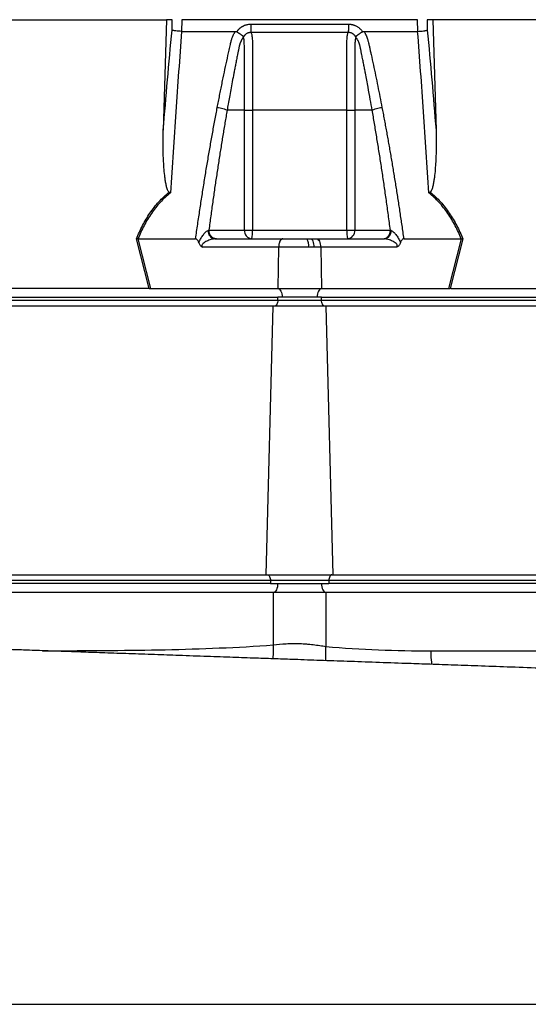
# Model space of a CAD drawing. Header units: millimetres. Extents: x 9 to 1898, y 9 to 2069.
# Tile 11 of 17: x 1338 to 1512, y 406 to 743. Entities that reach past the tile are written whole.
import ezdxf

# ---------------------------------------------------------------- set-up
doc = ezdxf.new("R2010")
doc.units = ezdxf.units.MM

msp = doc.modelspace()

# ---------------------------------------------------------------- linework, layer by layer
at = {"color": 7, "linetype": 'Continuous', "lineweight": 25}
for p, q in [((1331.61, 742.95), (1388, 742.95)), ((1388, 742.95), (1386.92, 705.15)), ((1389.94, 742.95), (1388, 742.95)), ((1389.91, 739.4), (1389.94, 742.95)), ((1393.23, 742.95), (1393.19, 738.95)), ((1473.97, 742.95), (1393.23, 742.95)), ((1474.01, 738.95), (1473.97, 742.95)), ((1477.26, 742.95), (1477.3, 739.4)), ((1479.2, 742.95), (1477.26, 742.95)), ((1479.2, 742.95), (1480.28, 705.15)), ((1535.6, 742.95), (1479.2, 742.95)), ((1412.1, 738.81), (1412.19, 738.95)), ((1455.02, 738.95), (1455.1, 738.81)), ((1414.67, 711.95), (1408.77, 711.95)), ((1414.67, 670.95), (1414.67, 711.95)), ((1417.46, 711.95), (1417.46, 670.95)), ((1449.75, 670.95), (1449.75, 711.95)), ((1458.44, 711.95), (1452.54, 711.95)), ((1452.54, 711.95), (1452.54, 670.95)), ((1402.54, 670.95), (1414.67, 670.95)), ((1414.67, 670.95), (1417.46, 670.95)), ((1417.46, 670.95), (1449.75, 670.95)), ((1449.75, 670.95), (1452.54, 670.95)), ((1452.54, 670.95), (1464.67, 670.95)), ((1382.06, 650.95), (1377.73, 667.97)), ((1378.25, 667.95), (1382.58, 650.95)), ((1378.26, 667.95), (1398, 667.95)), ((1404.57, 667.95), (1427.9, 667.95)), ((1427.9, 667.95), (1436.04, 667.95)), ((1436.04, 667.95), (1437.45, 667.95)), ((1437.45, 667.95), (1439.3, 667.95)), ((1439.3, 667.95), (1462.63, 667.95)), ((1469.21, 667.95), (1488.94, 667.95)), ((1484.62, 650.95), (1488.95, 667.95)), ((1489.48, 667.97), (1485.14, 650.95)), ((1426.4, 665.05), (1400.36, 665.05)), ((1426.4, 665.05), (1426.15, 650.95)), ((1436.68, 665.05), (1426.4, 665.05)), ((1438.46, 665.05), (1436.68, 665.05)), ((1440.8, 665.05), (1438.46, 665.05)), ((1440.8, 665.05), (1441.05, 650.95)), ((1466.84, 665.05), (1440.8, 665.05)), ((1381.77, 650.95), (1328.97, 650.95)), ((1382.58, 650.95), (1426.15, 650.95)), ((1426.15, 650.95), (1441.05, 650.95)), ((1441.05, 650.95), (1484.62, 650.95)), ((1485.43, 650.95), (1538.23, 650.95)), ((1184.1, 647.95), (1426.1, 647.95)), ((1427.6, 647.95), (1426.1, 647.95)), ((1426.1, 646.95), (1426.1, 647.95)), ((1439.6, 647.95), (1427.6, 647.95)), ((1441.1, 647.95), (1439.6, 647.95)), ((1441.1, 647.95), (1683.1, 647.95)), ((1441.1, 646.95), (1441.1, 647.95)), ((1424.52, 644.95), (1182.52, 644.95)), ((1184.1, 646.95), (1426.1, 646.95)), ((1422.11, 552.95), (1424.52, 644.95)), ((1442.68, 644.95), (1424.52, 644.95)), ((1426.1, 646.95), (1441.1, 646.95)), ((1441.1, 646.95), (1683.1, 646.95)), ((1445.09, 552.95), (1442.68, 644.95)), ((1684.68, 644.95), (1442.68, 644.95)), ((1180.11, 552.95), (1422.11, 552.95)), ((1422.11, 552.95), (1445.09, 552.95)), ((1445.09, 552.95), (1687.09, 552.95)), ((1423.6, 550.95), (1181.6, 550.95)), ((1423.6, 549.95), (1181.6, 549.95)), ((1443.6, 550.95), (1423.6, 550.95)), ((1423.6, 550.95), (1423.6, 549.95)), ((1423.6, 549.95), (1426.1, 549.95)), ((1426.1, 549.95), (1441.1, 549.95)), ((1441.1, 549.95), (1443.6, 549.95)), ((1443.6, 550.95), (1443.6, 549.95)), ((1685.6, 550.95), (1443.6, 550.95)), ((1685.6, 549.95), (1443.6, 549.95)), ((1424.6, 546.95), (1177.6, 546.95)), ((1424.6, 528.93), (1424.6, 546.95)), ((1442.6, 546.95), (1424.6, 546.95)), ((1442.6, 546.95), (1442.6, 528.41)), ((1603.42, 546.95), (1442.6, 546.95)), ((1478.61, 526.94), (1566.1, 526.95))]:
    msp.add_line(p, q, dxfattribs=at)
at = {"color": 1, "linetype": 'Continuous', "lineweight": 25}
msp.add_line((1345.54, 526.97), (1350.52, 526.97), dxfattribs=at)
at = {"color": 7, "linetype": 'Continuous', "lineweight": 25, "flags": 128}
for points in [[(1437.45, 667.95), (1437.64, 667.89), (1437.83, 667.73), (1438, 667.46), (1438.15, 667.11), (1438.28, 666.67), (1438.37, 666.17), (1438.43, 665.62), (1438.46, 665.05)], [(1439.3, 667.95), (1439.59, 667.89), (1439.87, 667.73), (1440.12, 667.46), (1440.35, 667.11), (1440.53, 666.67), (1440.67, 666.17), (1440.77, 665.62), (1440.8, 665.05)], [(1426.15, 650.95), (1426.44, 650.87), (1426.71, 650.69), (1426.96, 650.41), (1427.18, 650.03), (1427.36, 649.58), (1427.49, 649.07), (1427.57, 648.52), (1427.6, 647.95)], [(1441.05, 650.95), (1440.76, 650.87), (1440.49, 650.69), (1440.24, 650.41), (1440.02, 650.03), (1439.84, 649.58), (1439.71, 649.07), (1439.63, 648.52), (1439.6, 647.95)], [(1426.1, 646.95), (1426.08, 646.56), (1426.03, 646.18), (1425.93, 645.84), (1425.81, 645.53), (1425.66, 645.28), (1425.48, 645.1), (1425.3, 644.99), (1425.1, 644.95)], [(1442.1, 644.95), (1441.91, 644.99), (1441.72, 645.1), (1441.55, 645.28), (1441.39, 645.53), (1441.27, 645.84), (1441.18, 646.18), (1441.12, 646.56), (1441.1, 646.95)], [(1422.6, 552.95), (1422.8, 552.91), (1422.98, 552.8), (1423.16, 552.61), (1423.31, 552.36), (1423.43, 552.06), (1423.53, 551.71), (1423.58, 551.34), (1423.6, 550.95)], [(1444.6, 552.95), (1444.41, 552.91), (1444.22, 552.8), (1444.05, 552.61), (1443.89, 552.36), (1443.77, 552.06), (1443.68, 551.71), (1443.62, 551.34), (1443.6, 550.95)], [(1426.1, 549.95), (1426.07, 549.36), (1425.99, 548.8), (1425.85, 548.28), (1425.66, 547.83), (1425.43, 547.45), (1425.18, 547.18), (1424.89, 547.01), (1424.6, 546.95)], [(1441.1, 549.95), (1441.13, 549.36), (1441.22, 548.8), (1441.35, 548.28), (1441.54, 547.83), (1441.77, 547.45), (1442.03, 547.18), (1442.31, 547.01), (1442.6, 546.95)]]:
    msp.add_lwpolyline(points, dxfattribs=at)
at = {"color": 1, "linetype": 'Continuous', "lineweight": 25, "flags": 128}
for points in [[(1424.53, 524.18), (1424.65, 526.37), (1424.6, 528.93)], [(1442.61, 523.56), (1442.52, 525.89), (1442.6, 528.41)]]:
    msp.add_lwpolyline(points, dxfattribs=at)
at = {"color": 7, "linetype": 'Continuous', "lineweight": 25}
for centre, radius, start, end in [((1404.93, 670.62), 2.7, 175.7146, 262.3682), ((1417.48, 670.76), 2.82, 176.1887, 265.5981), ((1405.47, 670.2), 12.01, 349.188, 3.5658), ((1461.74, 670.2), 12.01, 176.4342, 190.812), ((1449.72, 670.76), 2.82, 274.4019, 3.8113), ((1462.27, 670.62), 2.7, 277.6318, 4.2854), ((1432.84, 665.72), 3.89, 350.0901, 34.8382)]:
    msp.add_arc(centre, radius, start, end, dxfattribs=at)
for centre, major_axis, start_param, end_param in [((1383.1, 647.95), (16.23, -0.25), 1.637472, 1.655677), ((1484.1, 647.95), (16.23, 0.25), 1.485915, 1.504121)]:
    msp.add_ellipse(centre, major_axis=major_axis, ratio=0.184165, start_param=start_param, end_param=end_param, dxfattribs=at)
for points, knots in [([(1412.19, 738.95), (1412.23, 739.01), (1412.33, 739.15), (1412.47, 739.34), (1412.63, 739.53), (1412.79, 739.7), (1412.96, 739.87), (1413.13, 740.03), (1413.31, 740.18), (1413.5, 740.33), (1413.7, 740.47), (1413.91, 740.6), (1414.12, 740.72), (1414.33, 740.83), (1414.63, 740.97), (1415, 741.11), (1415.45, 741.25), (1415.92, 741.35), (1416.39, 741.41), (1416.71, 741.42), (1416.87, 741.42)], [0, 0, 0, 0, 0.0442494, 0.088104, 0.1316455, 0.1749573, 0.2181241, 0.2612313, 0.304365, 0.3476109, 0.3910541, 0.4347785, 0.4788664, 0.5233983, 0.568452, 0.6548092, 0.7405301, 0.8262282, 0.9125177, 1, 1, 1, 1]), ([(1416.87, 741.42), (1416.87, 741.14), (1416.87, 740.84), (1416.88, 740.26), (1416.89, 739.97), (1416.91, 739.45), (1416.92, 739.21), (1416.95, 738.82), (1416.97, 738.67), (1416.99, 738.56)], [0, 0, 0, 0, 0.25, 0.25, 0.5, 0.5, 0.75, 0.75, 1, 1, 1, 1]), ([(1450.33, 741.42), (1450.33, 741.14), (1450.33, 740.84), (1450.32, 740.26), (1450.31, 739.97), (1450.29, 739.45), (1450.28, 739.21), (1450.25, 738.82), (1450.23, 738.67), (1450.22, 738.56)], [0, 0, 0, 0, 0.25, 0.25, 0.5, 0.5, 0.75, 0.75, 1, 1, 1, 1]), ([(1450.33, 741.42), (1450.41, 741.42), (1450.58, 741.42), (1450.81, 741.4), (1451.05, 741.38), (1451.29, 741.34), (1451.52, 741.3), (1451.75, 741.25), (1451.98, 741.18), (1452.2, 741.11), (1452.42, 741.03), (1452.71, 740.91), (1453.06, 740.74), (1453.45, 740.51), (1453.81, 740.25), (1454.15, 739.97), (1454.46, 739.65), (1454.76, 739.32), (1454.93, 739.07), (1455.02, 738.95)], [0, 0, 0, 0, 0.043926, 0.087482, 0.130742, 0.173781, 0.216675, 0.259499, 0.302332, 0.345249, 0.388327, 0.431642, 0.51487, 0.596532, 0.677148, 0.757255, 0.837402, 0.918139, 1, 1, 1, 1]), ([(1393.21, 738.95), (1392.5, 729.8), (1391.84, 720.62), (1390.57, 702.2), (1389.97, 692.97), (1389.39, 683.71)], [0, 0, 0, 0, 0.5, 0.5, 1, 1, 1, 1]), ([(1393.19, 738.95), (1392.84, 738.96), (1392.5, 738.98), (1391.81, 739.03), (1391.49, 739.06), (1391.04, 739.13), (1390.9, 739.15), (1390.64, 739.19), (1390.52, 739.22), (1390.3, 739.27), (1390.21, 739.29), (1390.04, 739.35), (1389.96, 739.37), (1389.91, 739.4)], [0, 0, 0, 0, 0.25, 0.25, 0.5, 0.5, 0.625, 0.625, 0.75, 0.75, 0.875, 0.875, 1, 1, 1, 1]), ([(1405.41, 712.91), (1405.55, 713.6), (1405.81, 714.97), (1406.21, 717.02), (1406.62, 719.06), (1407.03, 721.08), (1407.57, 723.7), (1408.24, 726.9), (1408.92, 730.05), (1409.47, 732.56), (1409.8, 734.05), (1410.04, 735.11), (1410.2, 735.72), (1410.34, 736.23), (1410.51, 736.74), (1410.72, 737.26), (1410.97, 737.83), (1411.26, 738.4), (1411.47, 738.76), (1411.58, 738.95)], [0, 0, 0, 0, 0.077777, 0.1552, 0.232272, 0.308995, 0.385372, 0.530526, 0.674474, 0.747423, 0.819615, 0.846383, 0.869761, 0.889755, 0.906383, 0.929523, 0.9528, 0.976272, 1, 1, 1, 1]), ([(1411.58, 738.95), (1411.62, 738.95), (1411.7, 738.95), (1411.81, 738.93), (1411.91, 738.9), (1412.01, 738.86), (1412.07, 738.83), (1412.1, 738.81)], [0, 0, 0, 0, 0.212576, 0.416535, 0.614103, 0.807726, 1, 1, 1, 1]), ([(1412.1, 738.81), (1412.15, 738.78), (1412.24, 738.73), (1412.38, 738.64), (1412.52, 738.55), (1412.65, 738.46), (1412.78, 738.38), (1412.91, 738.3), (1413.02, 738.22), (1413.14, 738.14), (1413.29, 738.03), (1413.49, 737.9), (1413.7, 737.74), (1413.88, 737.61), (1414.03, 737.49), (1414.15, 737.39), (1414.24, 737.31), (1414.31, 737.23), (1414.36, 737.17), (1414.39, 737.11), (1414.4, 737.06), (1414.41, 737.05)], [0, 0, 0, 0, 0.048717, 0.096614, 0.143569, 0.18947, 0.234212, 0.277701, 0.319851, 0.360589, 0.399847, 0.496372, 0.584985, 0.665278, 0.737075, 0.800396, 0.855408, 0.902399, 0.941768, 0.974049, 1, 1, 1, 1]), ([(1416.99, 738.56), (1416.93, 738.56), (1416.82, 738.56), (1416.65, 738.55), (1416.48, 738.53), (1416.32, 738.5), (1416.15, 738.46), (1415.99, 738.41), (1415.84, 738.35), (1415.6, 738.25), (1415.32, 738.08), (1415.02, 737.84), (1414.79, 737.61), (1414.62, 737.39), (1414.5, 737.2), (1414.44, 737.09), (1414.42, 737.04)], [0, 0, 0, 0, 0.053547, 0.106992, 0.160359, 0.213674, 0.266961, 0.320245, 0.373552, 0.426905, 0.564401, 0.685189, 0.789243, 0.876461, 0.946727, 1, 1, 1, 1]), ([(1450.22, 738.56), (1448.93, 738.56), (1446.18, 738.56), (1442.2, 738.56), (1437.98, 738.56), (1435.1, 738.56), (1432.1, 738.56), (1429.23, 738.56), (1425.01, 738.56), (1421.02, 738.56), (1418.27, 738.56), (1416.99, 738.56)], [0.758909, 0.758909, 0.758909, 0.758909, 0.7820302, 0.8131687, 0.8443073, 0.8754458, 0.8754458, 0.9065844, 0.9377229, 0.9688615, 0.9919828, 0.9919828, 0.9919828, 0.9919828]), ([(1416.99, 738.56), (1417.04, 738.45), (1417.08, 738.31), (1417.16, 737.99), (1417.2, 737.81), (1417.27, 737.42), (1417.3, 737.2), (1417.35, 736.74), (1417.37, 736.49), (1417.4, 735.97), (1417.42, 735.7), (1417.44, 735.15), (1417.45, 734.87), (1417.45, 734.44), (1417.45, 734.29), (1417.45, 734), (1417.45, 733.86), (1417.45, 733.42), (1417.45, 730.81), (1417.45, 728.2), (1417.45, 721.23), (1417.45, 716.59), (1417.46, 711.95)], [0, 0, 0, 0, 0.03125, 0.03125, 0.0625, 0.0625, 0.09375, 0.09375, 0.125, 0.125, 0.15625, 0.15625, 0.1875, 0.1875, 0.203125, 0.203125, 0.21875, 0.21875, 0.25, 0.5, 0.5, 1, 1, 1, 1]), ([(1449.75, 711.95), (1449.75, 716.59), (1449.75, 721.24), (1449.75, 728.2), (1449.75, 730.81), (1449.75, 733.43), (1449.75, 733.86), (1449.75, 734.01), (1449.75, 734.3), (1449.75, 734.44), (1449.76, 734.87), (1449.76, 735.15), (1449.78, 735.71), (1449.8, 735.98), (1449.83, 736.49), (1449.86, 736.74), (1449.91, 737.2), (1449.94, 737.42), (1450, 737.82), (1450.04, 737.99), (1450.12, 738.31), (1450.17, 738.45), (1450.22, 738.56)], [0, 0, 0, 0, 0.5, 0.5, 0.75, 0.78125, 0.78125, 0.796875, 0.796875, 0.8125, 0.8125, 0.84375, 0.84375, 0.875, 0.875, 0.90625, 0.90625, 0.9375, 0.9375, 0.96875, 0.96875, 1, 1, 1, 1]), ([(1452.78, 737.04), (1452.77, 737.08), (1452.73, 737.16), (1452.65, 737.29), (1452.55, 737.44), (1452.42, 737.6), (1452.25, 737.78), (1452.05, 737.96), (1451.8, 738.13), (1451.52, 738.29), (1451.21, 738.41), (1450.89, 738.5), (1450.56, 738.56), (1450.33, 738.56), (1450.22, 738.56)], [0, 0, 0, 0, 0.0385004, 0.0865115, 0.1440383, 0.2110463, 0.287486, 0.3733123, 0.4685004, 0.5730579, 0.6790438, 0.7853984, 0.8923179, 1, 1, 1, 1]), ([(1452.8, 737.05), (1452.8, 737.06), (1452.81, 737.09), (1452.82, 737.13), (1452.85, 737.17), (1452.88, 737.21), (1452.92, 737.26), (1452.98, 737.32), (1453.04, 737.38), (1453.12, 737.44), (1453.21, 737.52), (1453.31, 737.6), (1453.43, 737.69), (1453.57, 737.79), (1453.72, 737.9), (1453.89, 738.02), (1454.09, 738.16), (1454.32, 738.32), (1454.57, 738.48), (1454.83, 738.65), (1455.01, 738.76), (1455.1, 738.81)], [0, 0, 0, 0, 0.017192, 0.037345, 0.060751, 0.087633, 0.118168, 0.152501, 0.190751, 0.233016, 0.279364, 0.329835, 0.384429, 0.443107, 0.505774, 0.572278, 0.648628, 0.730166, 0.816364, 0.906569, 1, 1, 1, 1]), ([(1455.1, 738.81), (1455.13, 738.83), (1455.18, 738.86), (1455.26, 738.89), (1455.34, 738.92), (1455.43, 738.93), (1455.52, 738.95), (1455.59, 738.95), (1455.62, 738.95)], [0, 0, 0, 0, 0.160202, 0.321039, 0.484027, 0.650625, 0.822199, 1, 1, 1, 1]), ([(1455.62, 738.95), (1455.68, 738.84), (1455.81, 738.64), (1455.98, 738.32), (1456.14, 738.01), (1456.3, 737.69), (1456.44, 737.37), (1456.57, 737.04), (1456.69, 736.72), (1456.81, 736.39), (1456.94, 735.97), (1457.1, 735.39), (1457.29, 734.53), (1457.53, 733.48), (1457.8, 732.27), (1458.24, 730.25), (1458.85, 727.43), (1459.61, 723.83), (1460.35, 720.21), (1461.08, 716.58), (1461.55, 714.13), (1461.79, 712.91)], [0, 0, 0, 0, 0.0134228, 0.0267382, 0.0399565, 0.0530881, 0.0661437, 0.0791341, 0.0920702, 0.1049632, 0.1178244, 0.141662, 0.1728313, 0.2170572, 0.2634911, 0.3121266, 0.4491557, 0.58733, 0.7237611, 0.8613131, 1, 1, 1, 1]), ([(1477.81, 683.71), (1477.23, 692.97), (1476.63, 702.2), (1475.36, 720.62), (1474.7, 729.8), (1474, 738.95)], [0, 0, 0, 0, 0.5, 0.5, 1, 1, 1, 1]), ([(1474.01, 738.95), (1474.36, 738.96), (1474.71, 738.98), (1475.39, 739.03), (1475.71, 739.06), (1476.16, 739.13), (1476.3, 739.15), (1476.56, 739.19), (1476.68, 739.22), (1476.9, 739.27), (1477, 739.29), (1477.17, 739.35), (1477.24, 739.37), (1477.3, 739.4)], [0, 0, 0, 0, 0.25, 0.25, 0.5, 0.5, 0.625, 0.625, 0.75, 0.75, 0.875, 0.875, 1, 1, 1, 1]), ([(1414.31, 736.92), (1414.26, 736.85), (1414.16, 736.71), (1414.01, 736.49), (1413.88, 736.28), (1413.75, 736.06), (1413.64, 735.84), (1413.53, 735.62), (1413.43, 735.4), (1413.33, 735.18), (1413.25, 734.97), (1413.17, 734.76), (1413.11, 734.55), (1413.05, 734.34), (1412.98, 734.1), (1412.91, 733.81), (1412.84, 733.47), (1412.77, 733.14), (1412.7, 732.8), (1412.65, 732.53), (1412.6, 732.28), (1412.56, 732.05), (1412.49, 731.74), (1412.41, 731.36), (1412.24, 730.52), (1412, 729.28), (1411.68, 727.68), (1411.38, 726.14), (1411, 724.15), (1410.54, 721.76), (1410.03, 719.02), (1409.57, 716.49), (1409.15, 714.15), (1408.89, 712.66), (1408.77, 711.95)], [0, 0, 0, 0, 0.010662, 0.021198, 0.031594, 0.041839, 0.051919, 0.061821, 0.071533, 0.08104, 0.09033, 0.099392, 0.108213, 0.116783, 0.125091, 0.138719, 0.152205, 0.165558, 0.178786, 0.1919, 0.198167, 0.207477, 0.219813, 0.235151, 0.25346, 0.319418, 0.382864, 0.443812, 0.502275, 0.618272, 0.726011, 0.825493, 0.916782, 1, 1, 1, 1]), ([(1414.67, 711.95), (1414.67, 716.18), (1414.67, 720.41), (1414.67, 726.76), (1414.67, 729.4), (1414.67, 732.31), (1414.67, 733.24), (1414.67, 733.63), (1414.67, 733.9), (1414.67, 734.03), (1414.67, 734.43), (1414.66, 734.69), (1414.65, 735.2), (1414.63, 735.45), (1414.59, 735.92), (1414.57, 736.15), (1414.52, 736.45), (1414.5, 736.54), (1414.44, 736.71), (1414.41, 736.79), (1414.37, 736.85)], [0, 0, 0, 0, 0.5, 0.5, 0.75, 0.8125, 0.84375, 0.859375, 0.859375, 0.875, 0.875, 0.90625, 0.90625, 0.9375, 0.9375, 0.96875, 0.96875, 0.984375, 0.984375, 1, 1, 1, 1]), ([(1452.84, 736.87), (1452.76, 736.75), (1452.71, 736.57), (1452.64, 736.18), (1452.61, 735.96), (1452.57, 735.49), (1452.56, 735.24), (1452.54, 734.72), (1452.54, 734.46), (1452.53, 734.07), (1452.53, 733.93), (1452.53, 733.67), (1452.53, 733.27), (1452.53, 732.34), (1452.53, 729.43), (1452.54, 722.54), (1452.54, 716.19), (1452.54, 711.95)], [0, 0, 0, 0, 0.03125, 0.03125, 0.0625, 0.0625, 0.09375, 0.09375, 0.125, 0.125, 0.140625, 0.140625, 0.15625, 0.1875, 0.25, 0.5, 1, 1, 1, 1]), ([(1458.44, 711.95), (1458.22, 713.17), (1457.76, 715.81), (1456.99, 720.04), (1456.33, 723.53), (1455.83, 726.13), (1455.53, 727.67), (1455.21, 729.27), (1454.96, 730.54), (1454.77, 731.45), (1454.66, 731.98), (1454.55, 732.52), (1454.44, 733.05), (1454.33, 733.59), (1454.24, 734.02), (1454.16, 734.35), (1454.1, 734.57), (1454.02, 734.81), (1453.93, 735.05), (1453.83, 735.31), (1453.71, 735.57), (1453.57, 735.83), (1453.43, 736.1), (1453.26, 736.38), (1453.09, 736.65), (1452.96, 736.83), (1452.89, 736.92)], [0, 0, 0, 0, 0.143085, 0.308796, 0.497427, 0.555835, 0.616742, 0.680167, 0.746121, 0.767405, 0.788723, 0.810074, 0.831456, 0.852865, 0.874301, 0.883002, 0.892336, 0.902282, 0.912815, 0.923904, 0.935514, 0.947608, 0.960145, 0.973084, 0.986383, 1, 1, 1, 1]), ([(1398, 667.95), (1398.11, 668.78), (1398.35, 670.45), (1398.71, 672.95), (1399.08, 675.43), (1399.45, 677.89), (1399.82, 680.34), (1400.2, 682.77), (1400.57, 685.18), (1400.96, 687.58), (1401.34, 689.96), (1401.74, 692.33), (1402.13, 694.68), (1402.53, 697.01), (1402.93, 699.33), (1403.33, 701.63), (1403.74, 703.92), (1404.15, 706.19), (1404.57, 708.44), (1404.99, 710.68), (1405.27, 712.17), (1405.41, 712.91)], [0, 0, 0, 0, 0.055211, 0.1101282, 0.1647529, 0.2190862, 0.2731293, 0.3268835, 0.38035, 0.4335301, 0.4864251, 0.5390363, 0.5913651, 0.6434129, 0.6951811, 0.7466711, 0.7978843, 0.8488223, 0.8994865, 0.9498786, 1, 1, 1, 1]), ([(1408.77, 711.95), (1408.64, 711.24), (1408.4, 709.81), (1408.03, 707.66), (1407.67, 705.5), (1407.31, 703.31), (1406.95, 701.11), (1406.59, 698.89), (1406.24, 696.66), (1405.89, 694.41), (1405.54, 692.14), (1405.2, 689.85), (1404.85, 687.55), (1404.51, 685.23), (1404.18, 682.89), (1403.84, 680.53), (1403.51, 678.16), (1403.18, 675.77), (1402.86, 673.37), (1402.64, 671.76), (1402.54, 670.95)], [0, 0, 0, 0, 0.052635, 0.105609, 0.158921, 0.212573, 0.266566, 0.320902, 0.375581, 0.430604, 0.485973, 0.541688, 0.597751, 0.654162, 0.710923, 0.768034, 0.825496, 0.883311, 0.941478, 1, 1, 1, 1]), ([(1405.41, 712.91), (1405.71, 712.88), (1406.03, 712.84), (1406.69, 712.72), (1407.03, 712.65), (1407.65, 712.47), (1407.94, 712.37), (1408.43, 712.16), (1408.62, 712.05), (1408.77, 711.95)], [0, 0, 0, 0, 0.25, 0.25, 0.5, 0.5, 0.75, 0.75, 1, 1, 1, 1]), ([(1414.67, 711.95), (1414.94, 711.95), (1415.36, 711.95), (1416.34, 711.95), (1416.9, 711.95), (1417.46, 711.95)], [0, 0, 0, 0, 0.5, 0.5, 1, 1, 1, 1]), ([(1449.75, 711.95), (1450.3, 711.95), (1450.87, 711.95), (1451.84, 711.95), (1452.26, 711.95), (1452.54, 711.95)], [0, 0, 0, 0, 0.5, 0.5, 1, 1, 1, 1]), ([(1458.44, 711.95), (1458.58, 712.05), (1458.78, 712.16), (1459.26, 712.37), (1459.55, 712.47), (1460.18, 712.65), (1460.51, 712.72), (1461.17, 712.84), (1461.49, 712.88), (1461.79, 712.91)], [0, 0, 0, 0, 0.25, 0.25, 0.5, 0.5, 0.75, 0.75, 1, 1, 1, 1]), ([(1464.67, 670.95), (1464.55, 671.8), (1464.33, 673.51), (1463.98, 676.05), (1463.63, 678.58), (1463.28, 681.09), (1462.93, 683.58), (1462.57, 686.05), (1462.21, 688.5), (1461.84, 690.93), (1461.48, 693.34), (1461.11, 695.73), (1460.74, 698.11), (1460.36, 700.46), (1459.98, 702.8), (1459.6, 705.11), (1459.22, 707.41), (1458.83, 709.69), (1458.57, 711.2), (1458.44, 711.95)], [0, 0, 0, 0, 0.061953, 0.123509, 0.18467, 0.245435, 0.305808, 0.365787, 0.425376, 0.484574, 0.543383, 0.601804, 0.659839, 0.717488, 0.774753, 0.831636, 0.888137, 0.944258, 1, 1, 1, 1]), ([(1461.79, 712.91), (1461.92, 712.24), (1462.17, 710.9), (1462.55, 708.87), (1462.93, 706.84), (1463.3, 704.79), (1463.68, 702.72), (1464.04, 700.65), (1464.41, 698.56), (1464.77, 696.46), (1465.13, 694.34), (1465.49, 692.22), (1465.84, 690.07), (1466.19, 687.92), (1466.54, 685.75), (1466.88, 683.57), (1467.22, 681.38), (1467.56, 679.17), (1467.9, 676.95), (1468.23, 674.72), (1468.56, 672.47), (1468.89, 670.22), (1469.1, 668.7), (1469.21, 667.95)], [0, 0, 0, 0, 0.045336, 0.090894, 0.136674, 0.182678, 0.228907, 0.275362, 0.322044, 0.368954, 0.416093, 0.463462, 0.511063, 0.558896, 0.606962, 0.655262, 0.703798, 0.752569, 0.801578, 0.850824, 0.900309, 0.950034, 1, 1, 1, 1]), ([(1388.95, 683.94), (1388.85, 684), (1388.77, 684.07), (1388.64, 684.25), (1388.58, 684.34), (1388.43, 684.64), (1388.34, 684.84), (1388.13, 685.47), (1388.02, 685.91), (1387.83, 686.78), (1387.74, 687.22), (1387.6, 688.1), (1387.54, 688.55), (1387.37, 689.88), (1387.28, 690.78), (1387.13, 692.56), (1387.07, 693.46), (1386.93, 696.15), (1386.88, 697.95), (1386.85, 701.55), (1386.87, 703.35), (1386.92, 705.15)], [0, 0, 0, 0, 0.015625, 0.015625, 0.03125, 0.03125, 0.0625, 0.0625, 0.125, 0.125, 0.1875, 0.1875, 0.25, 0.25, 0.375, 0.375, 0.5, 0.5, 0.75, 0.75, 1, 1, 1, 1]), ([(1480.28, 705.15), (1480.34, 703.35), (1480.35, 701.55), (1480.32, 697.94), (1480.27, 696.14), (1480.13, 693.45), (1480.07, 692.55), (1479.92, 690.76), (1479.83, 689.87), (1479.66, 688.53), (1479.6, 688.09), (1479.46, 687.21), (1479.38, 686.77), (1479.18, 685.89), (1479.07, 685.46), (1478.85, 684.83), (1478.77, 684.63), (1478.62, 684.34), (1478.56, 684.25), (1478.43, 684.08), (1478.35, 684), (1478.25, 683.94)], [0, 0, 0, 0, 0.25, 0.25, 0.5, 0.5, 0.625, 0.625, 0.75, 0.75, 0.8125, 0.8125, 0.875, 0.875, 0.9375, 0.9375, 0.96875, 0.96875, 0.984375, 0.984375, 1, 1, 1, 1]), ([(1377.73, 667.97), (1378.36, 669.51), (1379.06, 671.01), (1380.21, 673.21), (1380.61, 673.93), (1381.46, 675.35), (1381.9, 676.05), (1383.29, 678.09), (1384.3, 679.38), (1385.95, 681.19), (1386.52, 681.78), (1387.7, 682.9), (1388.32, 683.43), (1388.95, 683.94)], [0, 0, 0, 0, 0.25, 0.25, 0.375, 0.375, 0.5, 0.5, 0.75, 0.75, 0.875, 0.875, 1, 1, 1, 1]), ([(1389.39, 683.71), (1388.13, 682.7), (1386.95, 681.61), (1384.78, 679.25), (1383.78, 677.99), (1382.4, 675.98), (1381.96, 675.29), (1381.12, 673.88), (1380.72, 673.16), (1379.58, 670.97), (1378.89, 669.47), (1378.26, 667.95)], [0, 0, 0, 0, 0.25, 0.25, 0.5, 0.5, 0.625, 0.625, 0.75, 0.75, 1, 1, 1, 1]), ([(1488.94, 667.95), (1488.31, 669.48), (1487.63, 670.97), (1486.49, 673.15), (1486.09, 673.87), (1485.24, 675.28), (1484.8, 675.97), (1483.42, 677.98), (1482.42, 679.25), (1480.25, 681.61), (1479.08, 682.7), (1477.81, 683.71)], [0, 0, 0, 0, 0.25, 0.25, 0.375, 0.375, 0.5, 0.5, 0.75, 0.75, 1, 1, 1, 1]), ([(1478.25, 683.94), (1478.89, 683.43), (1479.5, 682.9), (1480.69, 681.78), (1481.26, 681.19), (1482.91, 679.37), (1483.92, 678.08), (1485.3, 676.04), (1485.75, 675.35), (1486.6, 673.93), (1487, 673.2), (1488.15, 671.01), (1488.84, 669.51), (1489.48, 667.97)], [0, 0, 0, 0, 0.125, 0.125, 0.25, 0.25, 0.5, 0.5, 0.625, 0.625, 0.75, 0.75, 1, 1, 1, 1]), ([(1399.11, 666.54), (1399.25, 667), (1399.44, 667.45), (1399.89, 668.3), (1400.15, 668.7), (1400.7, 669.46), (1400.99, 669.82), (1401.46, 670.29), (1401.61, 670.43), (1401.93, 670.67), (1402.09, 670.77), (1402.24, 670.83)], [0, 0, 0, 0, 0.25, 0.25, 0.5, 0.5, 0.75, 0.75, 0.875, 0.875, 1, 1, 1, 1]), ([(1405.13, 667.95), (1404.79, 667.95), (1404.45, 668.03), (1403.83, 668.33), (1403.54, 668.55), (1403.06, 669.1), (1402.86, 669.44), (1402.6, 670.16), (1402.54, 670.56), (1402.54, 670.95)], [0, 0, 0, 0, 0.25, 0.25, 0.5, 0.5, 0.75, 0.75, 1, 1, 1, 1]), ([(1462.07, 667.95), (1462.41, 667.95), (1462.75, 668.03), (1463.38, 668.33), (1463.67, 668.55), (1464.15, 669.1), (1464.34, 669.44), (1464.6, 670.16), (1464.67, 670.56), (1464.67, 670.95)], [0, 0, 0, 0, 0.25, 0.25, 0.5, 0.5, 0.75, 0.75, 1, 1, 1, 1]), ([(1464.96, 670.83), (1465.11, 670.77), (1465.27, 670.67), (1465.59, 670.43), (1465.75, 670.29), (1466.21, 669.83), (1466.5, 669.47), (1467.05, 668.71), (1467.31, 668.3), (1467.76, 667.45), (1467.96, 667), (1468.09, 666.54)], [0, 0, 0, 0, 0.125, 0.125, 0.25, 0.25, 0.5, 0.5, 0.75, 0.75, 1, 1, 1, 1]), ([(1399.11, 666.54), (1399, 666.84), (1398.87, 667.14), (1398.62, 667.54), (1398.52, 667.67), (1398.35, 667.82), (1398.29, 667.86), (1398.16, 667.93), (1398.09, 667.95), (1398.01, 667.95)], [0, 0, 0, 0, 0.5, 0.5, 0.75, 0.75, 0.875, 0.875, 1, 1, 1, 1]), ([(1404.57, 667.95), (1404.53, 667.95), (1404.48, 667.95), (1404.38, 667.94), (1404.33, 667.93), (1404.17, 667.91), (1404.06, 667.9), (1403.72, 667.83), (1403.48, 667.76), (1402.78, 667.55), (1402.31, 667.36), (1401.63, 667.04), (1401.41, 666.92), (1400.98, 666.66), (1400.77, 666.52), (1400.49, 666.27), (1400.4, 666.17), (1400.26, 665.97), (1400.2, 665.85), (1400.15, 665.61), (1400.16, 665.48), (1400.24, 665.26), (1400.3, 665.15), (1400.36, 665.05)], [0, 0, 0, 0, 0.03125, 0.03125, 0.0625, 0.0625, 0.125, 0.125, 0.25, 0.25, 0.5, 0.5, 0.625, 0.625, 0.75, 0.75, 0.8125, 0.8125, 0.875, 0.875, 0.9375, 0.9375, 1, 1, 1, 1]), ([(1427.9, 667.95), (1427.73, 667.95), (1427.54, 667.89), (1427.18, 667.61), (1427, 667.39), (1426.71, 666.83), (1426.6, 666.48), (1426.44, 665.77), (1426.41, 665.4), (1426.4, 665.05)], [0, 0, 0, 0, 0.25, 0.25, 0.5, 0.5, 0.75, 0.75, 1, 1, 1, 1]), ([(1466.84, 665.05), (1466.91, 665.15), (1466.96, 665.26), (1467.04, 665.48), (1467.05, 665.61), (1467, 665.85), (1466.95, 665.97), (1466.8, 666.17), (1466.71, 666.27), (1466.43, 666.52), (1466.22, 666.66), (1465.79, 666.92), (1465.57, 667.04), (1464.89, 667.36), (1464.42, 667.55), (1463.72, 667.76), (1463.48, 667.83), (1463.15, 667.9), (1463.04, 667.91), (1462.82, 667.94), (1462.72, 667.95), (1462.63, 667.95)], [0, 0, 0, 0, 0.0625, 0.0625, 0.125, 0.125, 0.1875, 0.1875, 0.25, 0.25, 0.375, 0.375, 0.5, 0.5, 0.75, 0.75, 0.875, 0.875, 0.9375, 0.9375, 1, 1, 1, 1]), ([(1469.21, 667.95), (1469.06, 667.95), (1468.92, 667.88), (1468.69, 667.68), (1468.59, 667.55), (1468.42, 667.28), (1468.34, 667.14), (1468.21, 666.84), (1468.15, 666.69), (1468.09, 666.54)], [0, 0, 0, 0, 0.25, 0.25, 0.5, 0.5, 0.75, 0.75, 1, 1, 1, 1]), ([(1399.11, 666.54), (1399.17, 666.37), (1399.24, 666.22), (1399.41, 665.92), (1399.51, 665.78), (1399.72, 665.53), (1399.84, 665.42), (1400.09, 665.22), (1400.23, 665.13), (1400.36, 665.05)], [0, 0, 0, 0, 0.25, 0.25, 0.5, 0.5, 0.75, 0.75, 1, 1, 1, 1]), ([(1468.09, 666.54), (1468.03, 666.37), (1467.96, 666.22), (1467.79, 665.92), (1467.7, 665.78), (1467.48, 665.53), (1467.36, 665.42), (1467.11, 665.22), (1466.97, 665.13), (1466.84, 665.05)], [0, 0, 0, 0, 0.25, 0.25, 0.5, 0.5, 0.75, 0.75, 1, 1, 1, 1]), ([(1624.65, 516.84), (1620.5, 517.01), (1612.36, 517.35), (1599.95, 517.84), (1587.83, 518.31), (1576, 518.76), (1564.53, 519.2), (1552.58, 519.64), (1540.26, 520.1), (1527.69, 520.55), (1515.93, 520.98), (1505, 521.37), (1494.96, 521.73), (1485.8, 522.05), (1477.56, 522.34), (1468.95, 522.64), (1459.83, 522.96), (1450.06, 523.31), (1440.79, 523.63), (1432.66, 523.92), (1425.32, 524.17), (1418.3, 524.42), (1410.47, 524.69), (1401.68, 525), (1392.74, 525.31), (1383.79, 525.63), (1375.33, 525.92), (1367.18, 526.21), (1359.85, 526.47), (1353.72, 526.68), (1348.72, 526.86), (1344.73, 527), (1341.37, 527.12), (1338.66, 527.21), (1336.38, 527.29), (1333.62, 527.39), (1329.81, 527.53), (1324.53, 527.71), (1318.21, 527.94), (1310.88, 528.2), (1302.59, 528.49), (1293.28, 528.83), (1283.01, 529.19), (1271.82, 529.59), (1260.18, 530.01), (1248.59, 530.43), (1236.39, 530.87), (1223.84, 531.33), (1211.17, 531.79), (1199.61, 532.22), (1189.15, 532.62), (1179.76, 532.99), (1170.84, 533.35), (1162.09, 533.72), (1153.11, 534.1), (1144.15, 534.51), (1135.24, 534.93), (1127.62, 535.31), (1121.09, 535.66), (1115.58, 535.98), (1110.02, 536.31), (1104.94, 536.65), (1100.38, 536.97), (1096.38, 537.29), (1092.73, 537.61), (1089.42, 537.95), (1087.55, 538.2), (1086.59, 538.33)], [0, 0, 0, 0, 0.022856, 0.044741, 0.065683, 0.085699, 0.1048, 0.122988, 0.144608, 0.164776, 0.183488, 0.20074, 0.216529, 0.230852, 0.243707, 0.255096, 0.27103, 0.286147, 0.300483, 0.314035, 0.323844, 0.334465, 0.346562, 0.360133, 0.375175, 0.388029, 0.401709, 0.414579, 0.426016, 0.436021, 0.443266, 0.449515, 0.454769, 0.459026, 0.462287, 0.465464, 0.471973, 0.480342, 0.490577, 0.502274, 0.515733, 0.530962, 0.547971, 0.56677, 0.587192, 0.60734, 0.626701, 0.65126, 0.67431, 0.695792, 0.715688, 0.734003, 0.750752, 0.769251, 0.7882, 0.807897, 0.828335, 0.849522, 0.863208, 0.87807, 0.894389, 0.912194, 0.927543, 0.943922, 0.961401, 0.980081, 1, 1, 1, 1]), ([(1424.6, 528.93), (1425.97, 529.13), (1427.41, 529.28), (1429.7, 529.4), (1430.48, 529.43), (1432.05, 529.44), (1432.83, 529.43), (1434.4, 529.38), (1435.18, 529.34), (1436.36, 529.25), (1436.75, 529.21), (1437.52, 529.14), (1437.9, 529.1), (1439.03, 528.97), (1439.77, 528.87), (1441.21, 528.65), (1441.92, 528.53), (1442.6, 528.41)], [0, 0, 0, 0, 0.25, 0.25, 0.375, 0.375, 0.5, 0.5, 0.625, 0.625, 0.6875, 0.6875, 0.75, 0.75, 0.875, 0.875, 1, 1, 1, 1]), ([(1350.52, 526.97), (1362.87, 526.99), (1375.22, 527.06), (1399.93, 527.59), (1412.27, 528.06), (1424.6, 528.93)], [0, 0, 0, 0, 0.5, 0.5, 1, 1, 1, 1]), ([(1442.6, 528.41), (1448.59, 527.88), (1454.59, 527.5), (1466.6, 527.03), (1472.6, 526.93), (1478.61, 526.94)], [0, 0, 0, 0, 0.5, 0.5, 1, 1, 1, 1]), ([(1142.9, 405.95), (1149.7, 405.95), (1156.59, 405.95), (1196, 405.95), (1230.34, 405.95), (1301.07, 405.95), (1337.46, 405.95), (1392.11, 405.95), (1410.33, 405.95), (1446.57, 405.95), (1464.59, 405.95), (1518.2, 405.95), (1553.31, 405.95), (1621.29, 405.95), (1654.14, 405.95), (1685.21, 405.95)], [0.3480787, 0.3480787, 0.3480787, 0.3480787, 0.375, 0.375, 0.5, 0.5, 0.625, 0.625, 0.6875, 0.6875, 0.75, 0.75, 0.875, 0.875, 0.9999988, 0.9999988, 0.9999988, 0.9999988])]:
    msp.add_open_spline(points, degree=3, knots=knots, dxfattribs=at)
for points in [[(1416.87, 741.42), (1428.01, 741.42), (1439.19, 741.42), (1450.33, 741.42)], [(1386.92, 705.15), (1387.85, 716.62), (1388.84, 728.04), (1389.91, 739.4)], [(1393.2, 738.95), (1396.25, 738.95), (1402.36, 738.95), (1408.51, 738.95), (1411.58, 738.95)], [(1455.62, 738.95), (1458.7, 738.95), (1464.84, 738.95), (1470.96, 738.95), (1474.01, 738.95)], [(1477.3, 739.4), (1478.36, 728.04), (1479.35, 716.62), (1480.28, 705.15)], [(1449.75, 711.95), (1439, 711.95), (1428.2, 711.95), (1417.46, 711.95)], [(1388.95, 683.94), (1389.1, 683.86), (1389.25, 683.78), (1389.39, 683.71)], [(1478.25, 683.94), (1478.1, 683.86), (1477.95, 683.78), (1477.81, 683.71)], [(1402.24, 670.83), (1402.35, 670.87), (1402.45, 670.91), (1402.54, 670.95)], [(1464.67, 670.95), (1464.75, 670.91), (1464.85, 670.87), (1464.96, 670.83)], [(1378.25, 667.95), (1378.08, 667.95), (1377.91, 667.96), (1377.73, 667.97)], [(1378.26, 667.95), (1378.26, 667.95), (1378.26, 667.95), (1378.25, 667.95)], [(1488.95, 667.95), (1488.95, 667.95), (1488.94, 667.95), (1488.94, 667.95)], [(1488.95, 667.95), (1489.12, 667.95), (1489.3, 667.96), (1489.48, 667.97)], [(1382.06, 650.95), (1382.25, 650.95), (1382.42, 650.95), (1382.58, 650.95)], [(1484.62, 650.95), (1484.79, 650.95), (1484.96, 650.95), (1485.14, 650.95)]]:
    msp.add_open_spline(points, degree=3, dxfattribs=at)
at = {"color": 1, "linetype": 'Continuous', "lineweight": 25}
msp.add_open_spline([(1478.95, 522.29), (1478.91, 522.54), (1478.7, 523.81), (1478.63, 525.39), (1478.61, 526.7), (1478.61, 526.94)], degree=3, knots=[0, 0, 0, 0, 0.166045, 0.848918, 1, 1, 1, 1], dxfattribs=at)

doc.saveas('drawing.dxf')
